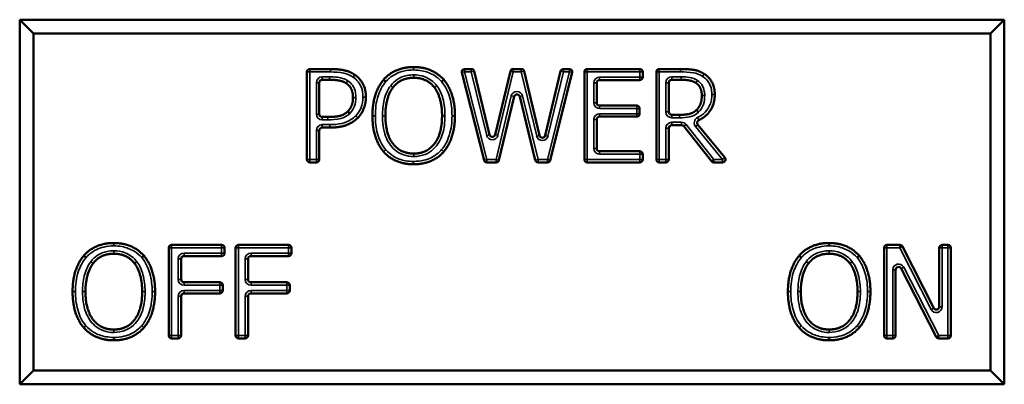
# Model space of a CAD drawing. Header units: inches. Extents: x 0 to 136, y 2 to 86.
# Tile 101 of 160: x 78.632 to 80.319, y 64.504 to 65.129. Entities that reach past the tile are written whole.
import ezdxf

# ---------------------------------------------------------------- set-up
doc = ezdxf.new("R2010")
doc.units = ezdxf.units.IN
doc.header["$LTSCALE"] = 4
doc.header["$MEASUREMENT"] = 0
doc.layers.add('Visible (ANSI)', color=7, linetype='Continuous', lineweight=50)
doc.layers.add('Visible Narrow (ANSI)', color=7, linetype='Continuous', lineweight=35)

msp = doc.modelspace()

# ---------------------------------------------------------------- linework, layer by layer
at = {"layer": 'Visible (ANSI)'}
for p, q in [((80.3191, 65.1292), (78.6316, 65.1292)), ((78.655, 65.1058), (78.6316, 65.1292)), ((78.6316, 65.1292), (78.6316, 64.5042)), ((80.2956, 65.1058), (80.3191, 65.1292)), ((80.3191, 64.5042), (80.3191, 65.1292)), ((78.655, 65.1058), (80.2956, 65.1058)), ((78.655, 64.5276), (78.655, 65.1058)), ((80.2956, 65.1058), (80.2956, 64.5276)), ((79.1238, 64.8896), (79.1238, 65.0396)), ((79.1288, 65.0446), (79.164, 65.0446)), ((79.4274, 64.8884), (79.3891, 65.0384)), ((79.394, 65.0446), (79.4055, 65.0446)), ((79.4104, 65.0408), (79.4367, 64.9321)), ((79.4464, 64.9321), (79.4726, 65.0408)), ((79.4774, 65.0446), (79.4912, 65.0446)), ((79.4961, 65.0408), (79.5224, 64.9308)), ((79.5322, 64.9308), (79.5584, 65.0408)), ((79.5786, 65.0384), (79.541, 64.8884)), ((79.5633, 65.0446), (79.5738, 65.0446)), ((79.5993, 64.8896), (79.5993, 65.0396)), ((79.6043, 65.0446), (79.6944, 65.0446)), ((79.6994, 65.0396), (79.6994, 65.0307)), ((79.7227, 64.8896), (79.7227, 65.0396)), ((79.7277, 65.0446), (79.7639, 65.0446)), ((79.1451, 65.0212), (79.1451, 64.9674)), ((79.1627, 65.0262), (79.1501, 65.0262)), ((79.6205, 65.0207), (79.6205, 64.9869)), ((79.6944, 65.0257), (79.6255, 65.0257)), ((79.744, 65.0212), (79.744, 64.9711)), ((79.7651, 65.0262), (79.749, 65.0262)), ((79.4788, 64.9973), (79.4529, 64.8885)), ((79.5152, 64.8884), (79.4885, 64.9973)), ((79.6255, 64.9819), (79.689, 64.9819)), ((79.694, 64.9769), (79.694, 64.968)), ((79.1501, 64.9624), (79.1596, 64.9624)), ((79.6205, 64.958), (79.6205, 64.9086)), ((79.689, 64.963), (79.6255, 64.963)), ((79.749, 64.9661), (79.7626, 64.9661)), ((79.1451, 64.9393), (79.1451, 64.8896)), ((79.1631, 64.9443), (79.1501, 64.9443)), ((79.744, 64.9433), (79.744, 64.8896)), ((79.7659, 64.9483), (79.749, 64.9483)), ((79.8174, 64.8865), (79.7698, 64.9464)), ((79.7938, 64.9491), (79.8398, 64.8928)), ((79.6255, 64.9036), (79.6944, 64.9036)), ((79.1401, 64.8846), (79.1288, 64.8846)), ((79.448, 64.8846), (79.4323, 64.8846)), ((79.5361, 64.8846), (79.5201, 64.8846)), ((79.6944, 64.8846), (79.6043, 64.8846)), ((79.6994, 64.8986), (79.6994, 64.8896)), ((79.739, 64.8846), (79.7277, 64.8846)), ((79.836, 64.8846), (79.8213, 64.8846)), ((78.887, 64.588), (78.887, 64.738)), ((78.892, 64.743), (78.9777, 64.743)), ((78.9827, 64.738), (78.9827, 64.7291)), ((79.0017, 64.588), (79.0017, 64.738)), ((79.0067, 64.743), (79.0924, 64.743)), ((79.0974, 64.738), (79.0974, 64.7291)), ((80.113, 64.588), (80.113, 64.738)), ((80.118, 64.743), (80.1401, 64.743)), ((80.1446, 64.7403), (80.1982, 64.6349)), ((80.2076, 64.6372), (80.2076, 64.738)), ((80.2126, 64.743), (80.2225, 64.743)), ((80.2275, 64.738), (80.2275, 64.588)), ((78.9082, 64.7191), (78.9082, 64.684)), ((78.9777, 64.7241), (78.9132, 64.7241)), ((79.023, 64.7191), (79.023, 64.684)), ((79.0924, 64.7241), (79.028, 64.7241)), ((80.1328, 64.7003), (80.1328, 64.588)), ((80.2022, 64.5857), (80.1423, 64.7026)), ((78.9132, 64.679), (78.9745, 64.679)), ((78.9795, 64.674), (78.9795, 64.665)), ((79.028, 64.679), (79.0893, 64.679)), ((79.0943, 64.674), (79.0943, 64.665)), ((78.9082, 64.655), (78.9082, 64.588)), ((78.9745, 64.66), (78.9132, 64.66)), ((79.023, 64.655), (79.023, 64.588)), ((79.0893, 64.66), (79.028, 64.66)), ((78.9032, 64.583), (78.892, 64.583)), ((79.018, 64.583), (79.0067, 64.583)), ((80.1278, 64.583), (80.118, 64.583)), ((80.2225, 64.583), (80.2067, 64.583)), ((78.655, 64.5276), (78.6316, 64.5042)), ((80.2956, 64.5276), (78.655, 64.5276)), ((80.2956, 64.5276), (80.3191, 64.5042)), ((78.6316, 64.5042), (80.3191, 64.5042))]:
    msp.add_line(p, q, dxfattribs=at)
for centre, start, end in [((79.1288, 65.0396), 90, 180), ((79.394, 65.0396), 90, 194.3199), ((79.4055, 65.0396), 13.627, 90), ((79.4774, 65.0396), 90, 166.4788), ((79.4912, 65.0396), 13.4748, 90), ((79.5633, 65.0396), 90, 166.5776), ((79.5738, 65.0396), 345.8982, 90), ((79.6043, 65.0396), 90, 180), ((79.6944, 65.0396), 0, 90), ((79.7277, 65.0396), 90, 180), ((79.1501, 65.0212), 90, 180), ((79.6255, 65.0207), 90, 180), ((79.6944, 65.0307), 270, 0), ((79.749, 65.0212), 90, 180), ((79.4837, 64.9961), 13.7726, 166.5974), ((79.6255, 64.9869), 180, 270), ((79.689, 64.9769), 0, 90), ((79.749, 64.9711), 180, 270), ((79.1501, 64.9674), 180, 270), ((79.6255, 64.958), 90, 180), ((79.689, 64.968), 270, 0), ((79.1501, 64.9393), 90, 180), ((79.749, 64.9433), 90, 180), ((79.7659, 64.9433), 38.46, 90), ((79.4416, 64.9333), 193.627, 346.4788), ((79.5273, 64.9319), 193.4748, 346.5776), ((79.6255, 64.9086), 180, 270), ((79.6944, 64.8986), 0, 90), ((79.1288, 64.8896), 180, 270), ((79.1401, 64.8896), 270, 0), ((79.4323, 64.8896), 194.3199, 270), ((79.448, 64.8896), 270, 346.5974), ((79.5201, 64.8896), 193.7726, 270), ((79.5361, 64.8896), 270, 345.8982), ((79.6043, 64.8896), 180, 270), ((79.6944, 64.8896), 270, 0), ((79.7277, 64.8896), 180, 270), ((79.739, 64.8896), 270, 0), ((79.8213, 64.8896), 218.46, 270), ((79.836, 64.8896), 270, 39.2662), ((78.892, 64.738), 90, 180), ((78.9777, 64.738), 0, 90), ((79.0067, 64.738), 90, 180), ((79.0924, 64.738), 0, 90), ((80.118, 64.738), 90, 180), ((80.1401, 64.738), 26.9624, 90), ((80.2126, 64.738), 90, 180), ((80.2225, 64.738), 0, 90), ((78.9132, 64.7191), 90, 180), ((78.9777, 64.7291), 270, 0), ((79.028, 64.7191), 90, 180), ((79.0924, 64.7291), 270, 0), ((80.1378, 64.7003), 27.165, 180), ((78.9132, 64.684), 180, 270), ((79.028, 64.684), 180, 270), ((78.9745, 64.674), 0, 90), ((78.9745, 64.665), 270, 0), ((79.0893, 64.674), 0, 90), ((79.0893, 64.665), 270, 0), ((78.9132, 64.655), 90, 180), ((79.028, 64.655), 90, 180), ((80.2026, 64.6372), 206.9624, 0), ((78.892, 64.588), 180, 270), ((78.9032, 64.588), 270, 0), ((79.0067, 64.588), 180, 270), ((79.018, 64.588), 270, 0), ((80.118, 64.588), 180, 270), ((80.1278, 64.588), 270, 0), ((80.2067, 64.588), 207.165, 270), ((80.2225, 64.588), 270, 0)]:
    msp.add_arc(centre, 0.005, start, end, dxfattribs=at)
for points in [[(79.164, 65.0446), (79.1783, 65.0446), (79.1982, 65.04), (79.2059, 65.0347)], [(79.2553, 65.0264), (79.2646, 65.037), (79.2907, 65.048), (79.3067, 65.048)], [(79.3067, 65.048), (79.3231, 65.048), (79.3493, 65.0366), (79.3584, 65.0264)], [(79.7639, 65.0446), (79.7777, 65.0446), (79.7962, 65.0417), (79.8046, 65.0362)], [(79.1912, 65.0201), (79.1862, 65.0235), (79.1727, 65.0262), (79.1627, 65.0262)], [(79.2028, 64.9958), (79.2028, 65.0041), (79.1971, 65.0162), (79.1912, 65.0201)], [(79.2059, 65.0347), (79.2148, 65.0286), (79.2249, 65.0098), (79.2249, 64.9964)], [(79.2361, 64.9646), (79.2361, 64.9847), (79.2461, 65.0153), (79.2553, 65.0264)], [(79.3069, 65.0296), (79.2953, 65.0296), (79.278, 65.0216), (79.2714, 65.013)], [(79.3423, 65.013), (79.3359, 65.0213), (79.318, 65.0296), (79.3069, 65.0296)], [(79.3584, 65.0264), (79.3674, 65.0157), (79.3775, 64.9846), (79.3775, 64.9646)], [(79.7905, 65.0208), (79.786, 65.0238), (79.7739, 65.0262), (79.7651, 65.0262)], [(79.8006, 64.9995), (79.8006, 65.0065), (79.7957, 65.0173), (79.7905, 65.0208)], [(79.8046, 65.0362), (79.8131, 65.0308), (79.8228, 65.0138), (79.8228, 65.0012)], [(79.2714, 65.013), (79.265, 65.0048), (79.2583, 64.9802), (79.2583, 64.9646)], [(79.3554, 64.9646), (79.3554, 64.9805), (79.3485, 65.005), (79.3423, 65.013)], [(79.1937, 64.972), (79.1985, 64.9768), (79.2028, 64.9881), (79.2028, 64.9958)], [(79.2249, 64.9964), (79.2249, 64.986), (79.2175, 64.9674), (79.2109, 64.9609)], [(79.7915, 64.9744), (79.7962, 64.9788), (79.8006, 64.9912), (79.8006, 64.9995)], [(79.1596, 64.9624), (79.1726, 64.9624), (79.1885, 64.9666), (79.1937, 64.972)], [(79.7626, 64.9661), (79.7718, 64.9661), (79.7865, 64.9693), (79.7915, 64.9744)], [(79.2109, 64.9609), (79.2026, 64.9527), (79.1802, 64.9443), (79.1631, 64.9443)], [(79.2551, 64.903), (79.2459, 64.9137), (79.2361, 64.9449), (79.2361, 64.9646)], [(79.2583, 64.9646), (79.2583, 64.9331), (79.2847, 64.8997), (79.3069, 64.8997)], [(79.3069, 64.8997), (79.3291, 64.8997), (79.3554, 64.9331), (79.3554, 64.9646)], [(79.3775, 64.9646), (79.3775, 64.9452), (79.3677, 64.9137), (79.3584, 64.903)], [(79.3067, 64.8813), (79.2905, 64.8813), (79.2646, 64.8923), (79.2551, 64.903)], [(79.3584, 64.903), (79.3485, 64.8919), (79.3224, 64.8813), (79.3067, 64.8813)], [(78.7414, 64.7247), (78.7507, 64.7354), (78.7768, 64.7464), (78.7928, 64.7464)], [(78.7928, 64.7464), (78.8092, 64.7464), (78.8354, 64.735), (78.8444, 64.7247)], [(79.9674, 64.7247), (79.9767, 64.7354), (80.0028, 64.7464), (80.0188, 64.7464)], [(80.0188, 64.7464), (80.0352, 64.7464), (80.0614, 64.735), (80.0704, 64.7247)], [(78.7222, 64.663), (78.7222, 64.6831), (78.7322, 64.7137), (78.7414, 64.7247)], [(78.793, 64.728), (78.7814, 64.728), (78.764, 64.7199), (78.7574, 64.7114)], [(78.8284, 64.7114), (78.822, 64.7197), (78.8041, 64.728), (78.793, 64.728)], [(78.8444, 64.7247), (78.8535, 64.7141), (78.8636, 64.683), (78.8636, 64.663)], [(79.9482, 64.663), (79.9482, 64.6831), (79.9582, 64.7137), (79.9674, 64.7247)], [(80.019, 64.728), (80.0074, 64.728), (79.9901, 64.7199), (79.9834, 64.7114)], [(80.0544, 64.7114), (80.048, 64.7197), (80.0301, 64.728), (80.019, 64.728)], [(80.0704, 64.7247), (80.0795, 64.7141), (80.0896, 64.683), (80.0896, 64.663)], [(78.7574, 64.7114), (78.7511, 64.7032), (78.7443, 64.6786), (78.7443, 64.663)], [(78.8415, 64.663), (78.8415, 64.6788), (78.8346, 64.7033), (78.8284, 64.7114)], [(79.9834, 64.7114), (79.9771, 64.7032), (79.9703, 64.6786), (79.9703, 64.663)], [(80.0675, 64.663), (80.0675, 64.6788), (80.0606, 64.7033), (80.0544, 64.7114)], [(78.7412, 64.6014), (78.732, 64.6121), (78.7222, 64.6433), (78.7222, 64.663)], [(78.7443, 64.663), (78.7443, 64.6315), (78.7708, 64.5981), (78.793, 64.5981)], [(78.793, 64.5981), (78.8151, 64.5981), (78.8415, 64.6315), (78.8415, 64.663)], [(78.8636, 64.663), (78.8636, 64.6436), (78.8538, 64.6121), (78.8444, 64.6014)], [(79.9672, 64.6014), (79.958, 64.6121), (79.9482, 64.6433), (79.9482, 64.663)], [(79.9703, 64.663), (79.9703, 64.6315), (79.9968, 64.5981), (80.019, 64.5981)], [(80.019, 64.5981), (80.0411, 64.5981), (80.0675, 64.6315), (80.0675, 64.663)], [(80.0896, 64.663), (80.0896, 64.6436), (80.0798, 64.6121), (80.0704, 64.6014)], [(78.7928, 64.5796), (78.7766, 64.5796), (78.7507, 64.5907), (78.7412, 64.6014)], [(78.8444, 64.6014), (78.8346, 64.5903), (78.8085, 64.5796), (78.7928, 64.5796)], [(80.0188, 64.5796), (80.0026, 64.5796), (79.9767, 64.5907), (79.9672, 64.6014)], [(80.0704, 64.6014), (80.0606, 64.5903), (80.0345, 64.5796), (80.0188, 64.5796)]]:
    msp.add_open_spline(points, degree=2, dxfattribs=at)
for points, degree, knots in [([(79.2591, 65.0231), (79.2591, 65.0231), (79.2591, 65.0231), (79.2585, 65.0236), (79.258, 65.024), (79.2571, 65.0248), (79.2567, 65.0251), (79.256, 65.0257), (79.2557, 65.026), (79.2554, 65.0263), (79.2553, 65.0264), (79.2553, 65.0264)], 3, [-0.0000926, -0.0000926, -0.0000926, -0.0000926, 0, 0, 0.00503705, 0.00503705, 0.00999849, 0.00999849, 0.01495953, 0.01495953, 0.01992038, 0.01992038, 0.01992038, 0.01992038]), ([(79.3546, 65.0231), (79.3546, 65.0231), (79.3546, 65.0231), (79.3551, 65.0235), (79.3556, 65.024), (79.3565, 65.0248), (79.3569, 65.0251), (79.3576, 65.0257), (79.3579, 65.0259), (79.3583, 65.0263), (79.3584, 65.0264), (79.3584, 65.0264)], 3, [-0.02001256, -0.02001256, -0.02001256, -0.02001256, -0.01991996, -0.01991996, -0.0148834, -0.0148834, -0.00992208, -0.00992208, -0.00496099, -0.00496099, 0, 0, 0, 0]), ([(79.8228, 65.0012), (79.8228, 64.9837), (79.8067, 64.9623), (79.7955, 64.9568)], 2, [0, 0, 0, 1, 1.800624, 1.800624, 1.800624]), ([(79.1973, 64.9685), (79.1973, 64.9685), (79.1972, 64.9686), (79.1968, 64.969), (79.1963, 64.9695), (79.1954, 64.9703), (79.195, 64.9707), (79.1944, 64.9713), (79.1941, 64.9716), (79.1938, 64.9719), (79.1937, 64.972), (79.1937, 64.972)], 3, [-0.02001271, -0.02001271, -0.02001271, -0.02001271, -0.01992011, -0.01992011, -0.01488331, -0.01488331, -0.00992189, -0.00992189, -0.00496084, -0.00496084, 0, 0, 0, 0]), ([(79.795, 64.9708), (79.795, 64.9708), (79.795, 64.9708), (79.7945, 64.9713), (79.7941, 64.9717), (79.7932, 64.9726), (79.7929, 64.973), (79.7922, 64.9737), (79.792, 64.9739), (79.7916, 64.9743), (79.7915, 64.9744), (79.7915, 64.9744)], 3, [-0.0000926, -0.0000926, -0.0000926, -0.0000926, 0, 0, 0.0050371, 0.0050371, 0.00999863, 0.00999863, 0.01495965, 0.01495965, 0.01992037, 0.01992037, 0.01992037, 0.01992037]), ([(79.7938, 64.9491), (79.7934, 64.9496), (79.7931, 64.9502), (79.7927, 64.9515), (79.7926, 64.9521), (79.7927, 64.9534), (79.7929, 64.954), (79.7935, 64.9551), (79.7938, 64.9555), (79.7945, 64.9562), (79.795, 64.9566), (79.7955, 64.9568)], 3, [0, 0, 0, 0, 0.00496118, 0.00496118, 0.00992237, 0.00992237, 0.01488355, 0.01488355, 0.01888589, 0.01888589, 0.02288822, 0.02288822, 0.02288822, 0.02288822]), ([(78.7452, 64.7215), (78.7451, 64.7215), (78.7451, 64.7215), (78.7446, 64.7219), (78.7441, 64.7224), (78.7432, 64.7231), (78.7428, 64.7235), (78.7421, 64.7241), (78.7418, 64.7243), (78.7415, 64.7247), (78.7414, 64.7247), (78.7414, 64.7247)], 3, [-0.0000926, -0.0000926, -0.0000926, -0.0000926, 0, 0, 0.00503705, 0.00503705, 0.00999849, 0.00999849, 0.01495953, 0.01495953, 0.01992038, 0.01992038, 0.01992038, 0.01992038]), ([(78.8407, 64.7215), (78.8407, 64.7215), (78.8407, 64.7215), (78.8412, 64.7219), (78.8417, 64.7223), (78.8426, 64.7231), (78.843, 64.7235), (78.8437, 64.7241), (78.844, 64.7243), (78.8443, 64.7247), (78.8444, 64.7247), (78.8444, 64.7247)], 3, [-0.02001256, -0.02001256, -0.02001256, -0.02001256, -0.01991996, -0.01991996, -0.0148834, -0.0148834, -0.00992208, -0.00992208, -0.00496099, -0.00496099, 0, 0, 0, 0]), ([(79.9712, 64.7215), (79.9711, 64.7215), (79.9711, 64.7215), (79.9706, 64.7219), (79.9701, 64.7224), (79.9692, 64.7231), (79.9688, 64.7235), (79.9681, 64.7241), (79.9678, 64.7243), (79.9675, 64.7247), (79.9674, 64.7247), (79.9674, 64.7247)], 3, [-0.0000926, -0.0000926, -0.0000926, -0.0000926, 0, 0, 0.00503705, 0.00503705, 0.00999849, 0.00999849, 0.01495953, 0.01495953, 0.01992038, 0.01992038, 0.01992038, 0.01992038]), ([(80.0667, 64.7215), (80.0667, 64.7215), (80.0667, 64.7215), (80.0672, 64.7219), (80.0677, 64.7223), (80.0686, 64.7231), (80.069, 64.7235), (80.0697, 64.7241), (80.07, 64.7243), (80.0703, 64.7247), (80.0704, 64.7247), (80.0704, 64.7247)], 3, [-0.02001256, -0.02001256, -0.02001256, -0.02001256, -0.01991996, -0.01991996, -0.0148834, -0.0148834, -0.00992208, -0.00992208, -0.00496099, -0.00496099, 0, 0, 0, 0])]:
    msp.add_open_spline(points, degree=degree, knots=knots, dxfattribs=at)
at = {"layer": 'Visible Narrow (ANSI)'}
for p, q in [((79.1288, 65.0396), (79.1238, 65.0396)), ((79.1288, 65.0446), (79.1288, 65.0396)), ((79.1288, 65.0396), (79.164, 65.0396)), ((79.1288, 64.8896), (79.1288, 65.0396)), ((79.164, 65.0396), (79.164, 65.0446)), ((79.3067, 65.043), (79.3067, 65.048)), ((79.394, 65.0396), (79.3891, 65.0384)), ((79.394, 65.0446), (79.394, 65.0396)), ((79.394, 65.0396), (79.4055, 65.0396)), ((79.4323, 64.8896), (79.394, 65.0396)), ((79.4055, 65.0396), (79.4055, 65.0446)), ((79.4104, 65.0408), (79.4055, 65.0396)), ((79.4055, 65.0396), (79.4319, 64.9309)), ((79.4513, 64.931), (79.4774, 65.0396)), ((79.4774, 65.0396), (79.4726, 65.0408)), ((79.4774, 65.0446), (79.4774, 65.0396)), ((79.4774, 65.0396), (79.4912, 65.0396)), ((79.4912, 65.0396), (79.4912, 65.0446)), ((79.4961, 65.0408), (79.4912, 65.0396)), ((79.4912, 65.0396), (79.5176, 64.9296)), ((79.5738, 65.0396), (79.5361, 64.8896)), ((79.537, 64.9296), (79.5633, 65.0396)), ((79.5633, 65.0396), (79.5584, 65.0408)), ((79.5633, 65.0446), (79.5633, 65.0396)), ((79.5633, 65.0396), (79.5738, 65.0396)), ((79.5738, 65.0396), (79.5738, 65.0446)), ((79.5786, 65.0384), (79.5738, 65.0396)), ((79.6043, 65.0396), (79.5993, 65.0396)), ((79.6043, 65.0446), (79.6043, 65.0396)), ((79.6043, 65.0396), (79.6944, 65.0396)), ((79.6043, 64.8896), (79.6043, 65.0396)), ((79.6944, 65.0396), (79.6944, 65.0446)), ((79.6994, 65.0396), (79.6944, 65.0396)), ((79.6944, 65.0396), (79.6944, 65.0307)), ((79.7277, 65.0396), (79.7227, 65.0396)), ((79.7277, 65.0446), (79.7277, 65.0396)), ((79.7277, 64.8896), (79.7277, 65.0396)), ((79.7277, 65.0396), (79.7639, 65.0396)), ((79.7639, 65.0396), (79.7639, 65.0446)), ((79.1401, 65.0212), (79.1451, 65.0212)), ((79.1401, 65.0212), (79.1401, 64.9674)), ((79.1501, 65.0312), (79.1501, 65.0262)), ((79.1627, 65.0312), (79.1501, 65.0312)), ((79.1627, 65.0312), (79.1627, 65.0262)), ((79.194, 65.0243), (79.1912, 65.0201)), ((79.3069, 65.0346), (79.3069, 65.0296)), ((79.6205, 65.0207), (79.6155, 65.0207)), ((79.6155, 65.0207), (79.6155, 64.9869)), ((79.6255, 65.0257), (79.6255, 65.0307)), ((79.6944, 65.0307), (79.6255, 65.0307)), ((79.6944, 65.0257), (79.6944, 65.0307)), ((79.6944, 65.0307), (79.6994, 65.0307)), ((79.739, 65.0212), (79.739, 64.9711)), ((79.739, 65.0212), (79.744, 65.0212)), ((79.7651, 65.0312), (79.749, 65.0312)), ((79.749, 65.0312), (79.749, 65.0262)), ((79.7651, 65.0312), (79.7651, 65.0262)), ((79.8019, 65.032), (79.8046, 65.0362)), ((79.2078, 64.9958), (79.2028, 64.9958)), ((79.2199, 64.9964), (79.2249, 64.9964)), ((79.4739, 64.9984), (79.448, 64.8896)), ((79.4788, 64.9973), (79.4739, 64.9984)), ((79.4885, 64.9973), (79.4934, 64.9985)), ((79.5201, 64.8896), (79.4934, 64.9985)), ((79.6205, 64.9869), (79.6155, 64.9869)), ((79.8056, 64.9995), (79.8006, 64.9995)), ((79.8228, 65.0012), (79.8178, 65.0012)), ((79.6255, 64.9819), (79.6255, 64.9769)), ((79.6255, 64.9769), (79.689, 64.9769)), ((79.689, 64.9769), (79.689, 64.9819)), ((79.694, 64.9769), (79.689, 64.9769)), ((79.689, 64.9769), (79.689, 64.968)), ((79.739, 64.9711), (79.744, 64.9711)), ((79.1401, 64.9674), (79.1451, 64.9674)), ((79.1501, 64.9574), (79.1501, 64.9624)), ((79.1501, 64.9574), (79.1596, 64.9574)), ((79.1596, 64.9574), (79.1596, 64.9624)), ((79.2074, 64.9644), (79.2109, 64.9609)), ((79.2411, 64.9646), (79.2361, 64.9646)), ((79.2533, 64.9646), (79.2583, 64.9646)), ((79.3604, 64.9646), (79.3554, 64.9646)), ((79.3725, 64.9646), (79.3775, 64.9646)), ((79.6205, 64.958), (79.6155, 64.958)), ((79.6155, 64.958), (79.6155, 64.9086)), ((79.6255, 64.963), (79.6255, 64.968)), ((79.689, 64.968), (79.6255, 64.968)), ((79.689, 64.968), (79.694, 64.968)), ((79.689, 64.963), (79.689, 64.968)), ((79.749, 64.9611), (79.749, 64.9661)), ((79.749, 64.9611), (79.7626, 64.9611)), ((79.749, 64.9533), (79.749, 64.9483)), ((79.7659, 64.9533), (79.749, 64.9533)), ((79.7626, 64.9611), (79.7626, 64.9661)), ((79.7659, 64.9533), (79.7659, 64.9483)), ((79.7932, 64.9613), (79.7955, 64.9568)), ((79.1401, 64.9393), (79.1401, 64.8896)), ((79.1401, 64.9393), (79.1451, 64.9393)), ((79.1631, 64.9493), (79.1501, 64.9493)), ((79.1501, 64.9493), (79.1501, 64.9443)), ((79.1631, 64.9493), (79.1631, 64.9443)), ((79.739, 64.9433), (79.744, 64.9433)), ((79.739, 64.9433), (79.739, 64.8896)), ((79.7738, 64.9495), (79.7698, 64.9464)), ((79.8213, 64.8896), (79.7738, 64.9495)), ((79.7899, 64.946), (79.7938, 64.9491)), ((79.7899, 64.946), (79.836, 64.8896)), ((79.4367, 64.9321), (79.4319, 64.9309)), ((79.4464, 64.9321), (79.4513, 64.931)), ((79.5224, 64.9308), (79.5176, 64.9296)), ((79.5322, 64.9308), (79.537, 64.9296)), ((79.6205, 64.9086), (79.6155, 64.9086)), ((79.6255, 64.9036), (79.6255, 64.8986)), ((79.6944, 64.8986), (79.6944, 64.9036)), ((79.1238, 64.8896), (79.1288, 64.8896)), ((79.1401, 64.8896), (79.1288, 64.8896)), ((79.1288, 64.8896), (79.1288, 64.8846)), ((79.1401, 64.8846), (79.1401, 64.8896)), ((79.1401, 64.8896), (79.1451, 64.8896)), ((79.3067, 64.8863), (79.3067, 64.8813)), ((79.3069, 64.8947), (79.3069, 64.8997)), ((79.4274, 64.8884), (79.4323, 64.8896)), ((79.448, 64.8896), (79.4323, 64.8896)), ((79.4323, 64.8896), (79.4323, 64.8846)), ((79.448, 64.8846), (79.448, 64.8896)), ((79.448, 64.8896), (79.4529, 64.8885)), ((79.5152, 64.8884), (79.5201, 64.8896)), ((79.5361, 64.8896), (79.5201, 64.8896)), ((79.5201, 64.8896), (79.5201, 64.8846)), ((79.5361, 64.8846), (79.5361, 64.8896)), ((79.5361, 64.8896), (79.541, 64.8884)), ((79.5993, 64.8896), (79.6043, 64.8896)), ((79.6944, 64.8896), (79.6043, 64.8896)), ((79.6043, 64.8896), (79.6043, 64.8846)), ((79.6255, 64.8986), (79.6944, 64.8986)), ((79.6994, 64.8986), (79.6944, 64.8986)), ((79.6944, 64.8986), (79.6944, 64.8896)), ((79.6944, 64.8846), (79.6944, 64.8896)), ((79.6944, 64.8896), (79.6994, 64.8896)), ((79.7227, 64.8896), (79.7277, 64.8896)), ((79.739, 64.8896), (79.7277, 64.8896)), ((79.7277, 64.8896), (79.7277, 64.8846)), ((79.739, 64.8846), (79.739, 64.8896)), ((79.739, 64.8896), (79.744, 64.8896)), ((79.8174, 64.8865), (79.8213, 64.8896)), ((79.836, 64.8896), (79.8213, 64.8896)), ((79.8213, 64.8896), (79.8213, 64.8846)), ((79.836, 64.8896), (79.8398, 64.8928)), ((79.836, 64.8846), (79.836, 64.8896)), ((78.7928, 64.7414), (78.7928, 64.7464)), ((78.793, 64.733), (78.793, 64.728)), ((78.892, 64.738), (78.887, 64.738)), ((78.892, 64.743), (78.892, 64.738)), ((78.892, 64.738), (78.9777, 64.738)), ((78.892, 64.588), (78.892, 64.738)), ((78.9777, 64.738), (78.9777, 64.743)), ((78.9827, 64.738), (78.9777, 64.738)), ((78.9777, 64.738), (78.9777, 64.7291)), ((79.0067, 64.738), (79.0017, 64.738)), ((79.0067, 64.743), (79.0067, 64.738)), ((79.0067, 64.738), (79.0924, 64.738)), ((79.0067, 64.588), (79.0067, 64.738)), ((79.0924, 64.738), (79.0924, 64.743)), ((79.0974, 64.738), (79.0924, 64.738)), ((79.0924, 64.738), (79.0924, 64.7291)), ((80.0188, 64.7414), (80.0188, 64.7464)), ((80.019, 64.733), (80.019, 64.728)), ((80.118, 64.738), (80.113, 64.738)), ((80.118, 64.743), (80.118, 64.738)), ((80.118, 64.738), (80.1401, 64.738)), ((80.118, 64.588), (80.118, 64.738)), ((80.1401, 64.738), (80.1401, 64.743)), ((80.1446, 64.7403), (80.1401, 64.738)), ((80.1401, 64.738), (80.1937, 64.6327)), ((80.2126, 64.738), (80.2076, 64.738)), ((80.2126, 64.743), (80.2126, 64.738)), ((80.2126, 64.738), (80.2225, 64.738)), ((80.2126, 64.6372), (80.2126, 64.738)), ((80.2225, 64.738), (80.2225, 64.743)), ((80.2275, 64.738), (80.2225, 64.738)), ((80.2225, 64.738), (80.2225, 64.588)), ((78.9082, 64.7191), (78.9032, 64.7191)), ((78.9032, 64.7191), (78.9032, 64.684)), ((78.9132, 64.7241), (78.9132, 64.7291)), ((78.9777, 64.7291), (78.9132, 64.7291)), ((78.9777, 64.7241), (78.9777, 64.7291)), ((78.9777, 64.7291), (78.9827, 64.7291)), ((79.023, 64.7191), (79.018, 64.7191)), ((79.018, 64.7191), (79.018, 64.684)), ((79.028, 64.7241), (79.028, 64.7291)), ((79.0924, 64.7291), (79.028, 64.7291)), ((79.0924, 64.7241), (79.0924, 64.7291)), ((79.0924, 64.7291), (79.0974, 64.7291)), ((80.1328, 64.7003), (80.1278, 64.7003)), ((80.1278, 64.7003), (80.1278, 64.588)), ((80.1423, 64.7026), (80.1467, 64.7048)), ((80.2067, 64.588), (80.1467, 64.7048)), ((78.9082, 64.684), (78.9032, 64.684)), ((79.023, 64.684), (79.018, 64.684)), ((78.9132, 64.679), (78.9132, 64.674)), ((78.9132, 64.674), (78.9745, 64.674)), ((78.9132, 64.66), (78.9132, 64.665)), ((78.9745, 64.665), (78.9132, 64.665)), ((78.9745, 64.674), (78.9745, 64.679)), ((78.9795, 64.674), (78.9745, 64.674)), ((78.9745, 64.674), (78.9745, 64.665)), ((78.9745, 64.665), (78.9795, 64.665)), ((78.9745, 64.66), (78.9745, 64.665)), ((79.028, 64.679), (79.028, 64.674)), ((79.028, 64.674), (79.0893, 64.674)), ((79.028, 64.66), (79.028, 64.665)), ((79.0893, 64.665), (79.028, 64.665)), ((79.0893, 64.674), (79.0893, 64.679)), ((79.0943, 64.674), (79.0893, 64.674)), ((79.0893, 64.674), (79.0893, 64.665)), ((79.0893, 64.665), (79.0943, 64.665)), ((79.0893, 64.66), (79.0893, 64.665)), ((78.7272, 64.663), (78.7222, 64.663)), ((78.7393, 64.663), (78.7443, 64.663)), ((78.8465, 64.663), (78.8415, 64.663)), ((78.8586, 64.663), (78.8636, 64.663)), ((78.9082, 64.655), (78.9032, 64.655)), ((78.9032, 64.655), (78.9032, 64.588)), ((79.023, 64.655), (79.018, 64.655)), ((79.018, 64.655), (79.018, 64.588)), ((79.9532, 64.663), (79.9482, 64.663)), ((79.9653, 64.663), (79.9703, 64.663)), ((80.0725, 64.663), (80.0675, 64.663)), ((80.0846, 64.663), (80.0896, 64.663)), ((80.1982, 64.6349), (80.1937, 64.6327)), ((80.2076, 64.6372), (80.2126, 64.6372)), ((78.793, 64.5931), (78.793, 64.5981)), ((80.019, 64.5931), (80.019, 64.5981)), ((78.7928, 64.5846), (78.7928, 64.5796)), ((78.887, 64.588), (78.892, 64.588)), ((78.9032, 64.588), (78.892, 64.588)), ((78.892, 64.588), (78.892, 64.583)), ((78.9032, 64.583), (78.9032, 64.588)), ((78.9032, 64.588), (78.9082, 64.588)), ((79.0017, 64.588), (79.0067, 64.588)), ((79.018, 64.588), (79.0067, 64.588)), ((79.0067, 64.588), (79.0067, 64.583)), ((79.018, 64.583), (79.018, 64.588)), ((79.018, 64.588), (79.023, 64.588)), ((80.0188, 64.5846), (80.0188, 64.5796)), ((80.113, 64.588), (80.118, 64.588)), ((80.1278, 64.588), (80.118, 64.588)), ((80.118, 64.588), (80.118, 64.583)), ((80.1278, 64.583), (80.1278, 64.588)), ((80.1278, 64.588), (80.1328, 64.588)), ((80.2022, 64.5857), (80.2067, 64.588)), ((80.2225, 64.588), (80.2067, 64.588)), ((80.2067, 64.588), (80.2067, 64.583)), ((80.2225, 64.583), (80.2225, 64.588)), ((80.2225, 64.588), (80.2275, 64.588))]:
    msp.add_line(p, q, dxfattribs=at)
for centre, start, end in [((79.1501, 65.0212), 90, 180), ((79.6255, 65.0207), 90, 180), ((79.749, 65.0212), 90, 180), ((79.4837, 64.9961), 13.7726, 166.5974), ((79.6255, 64.9869), 180, 270), ((79.749, 64.9711), 180, 270), ((79.1501, 64.9674), 180, 270), ((79.6255, 64.958), 90, 180), ((79.749, 64.9433), 90, 180), ((79.7659, 64.9433), 38.46, 90), ((79.1501, 64.9393), 90, 180), ((79.4416, 64.9333), 193.627, 346.4788), ((79.5273, 64.9319), 193.4748, 346.5776), ((79.6255, 64.9086), 180, 270), ((78.9132, 64.7191), 90, 180), ((79.028, 64.7191), 90, 180), ((80.1378, 64.7003), 27.165, 180), ((78.9132, 64.684), 180, 270), ((79.028, 64.684), 180, 270), ((78.9132, 64.655), 90, 180), ((79.028, 64.655), 90, 180), ((80.2026, 64.6372), 206.9624, 0)]:
    msp.add_arc(centre, 0.01, start, end, dxfattribs=at)
for points, knots in [([(79.164, 65.0396), (79.1717, 65.0396), (79.1796, 65.0392), (79.1871, 65.0374), (79.1927, 65.0361), (79.1983, 65.0338), (79.203, 65.0305), (79.203, 65.0305), (79.203, 65.0305), (79.203, 65.0305)], [-0.103016, -0.103016, -0.103016, -0.103016, -0.0440552, -0.0440552, -0.0440552, 0, 0, 0, 0.0000593, 0.0000593, 0.0000593, 0.0000593]), ([(79.2591, 65.0231), (79.2609, 65.0252), (79.263, 65.0272), (79.2722, 65.035), (79.2807, 65.0391), (79.2952, 65.0424), (79.301, 65.043), (79.3067, 65.043)], [-0.1346298, -0.1346298, -0.1346298, -0.1346298, -0.1130167, -0.1130167, -0.0434679, -0.0434679, 0, 0, 0, 0]), ([(79.3067, 65.043), (79.3114, 65.043), (79.3161, 65.0426), (79.3282, 65.0404), (79.3353, 65.0378), (79.3465, 65.0309), (79.3509, 65.0273), (79.3546, 65.0231)], [-0.1351131, -0.1351131, -0.1351131, -0.1351131, -0.0995986, -0.0995986, -0.0427753, -0.0427753, -0.0001172, -0.0001172, -0.0001172, -0.0001172]), ([(79.7639, 65.0396), (79.7714, 65.0396), (79.7788, 65.0394), (79.7861, 65.0382), (79.7918, 65.0373), (79.7972, 65.0351), (79.8019, 65.032)], [-0.09985493, -0.09985493, -0.09985493, -0.09985493, -0.04329825, -0.04329825, -0.04329825, 0, 0, 0, 0]), ([(79.194, 65.0243), (79.192, 65.0256), (79.1898, 65.0268), (79.1838, 65.0291), (79.18, 65.03), (79.1716, 65.031), (79.1672, 65.0312), (79.1627, 65.0312)], [-0.0823738, -0.0823738, -0.0823738, -0.0823738, -0.06374437, -0.06374437, -0.03393728, -0.03393728, 0, 0, 0, 0]), ([(79.2078, 64.9958), (79.2078, 64.9986), (79.2075, 65.0014), (79.2062, 65.0087), (79.2045, 65.013), (79.1998, 65.0197), (79.197, 65.0223), (79.194, 65.0243)], [-0.08368246, -0.08368246, -0.08368246, -0.08368246, -0.06224317, -0.06224317, -0.02794029, -0.02794029, 0, 0, 0, 0]), ([(79.2059, 65.0347), (79.2059, 65.0347), (79.2058, 65.0345), (79.2055, 65.0341), (79.2053, 65.0338), (79.2048, 65.0331), (79.2045, 65.0326), (79.2038, 65.0316), (79.2034, 65.0311), (79.203, 65.0305)], [0, 0, 0, 0, 0.25, 0.25, 0.5, 0.5, 0.75, 0.75, 1, 1, 1, 1]), ([(79.203, 65.0305), (79.203, 65.0305), (79.2031, 65.0305), (79.2031, 65.0305), (79.2062, 65.0284), (79.2091, 65.0258), (79.2151, 65.0183), (79.2177, 65.0129), (79.2196, 65.0037), (79.2199, 65), (79.2199, 64.9964)], [-0.1006054, -0.1006054, -0.1006054, -0.1006054, -0.1005461, -0.1005461, -0.1005461, -0.0713781, -0.0713781, -0.0274531, -0.0274531, 0, 0, 0, 0]), ([(79.2411, 64.9646), (79.2411, 64.976), (79.2423, 64.9877), (79.2458, 64.9985), (79.2487, 65.0073), (79.2531, 65.0159), (79.2591, 65.0231)], [-0.1579681, -0.1579681, -0.1579681, -0.1579681, -0.071158, -0.071158, -0.071158, -0.0001566, -0.0001566, -0.0001566, -0.0001566]), ([(79.3069, 65.0346), (79.3031, 65.0346), (79.2992, 65.0343), (79.2894, 65.0324), (79.2836, 65.0302), (79.2743, 65.0238), (79.2705, 65.0201), (79.2674, 65.0161)], [-0.1145522, -0.1145522, -0.1145522, -0.1145522, -0.0855742, -0.0855742, -0.0392094, -0.0392094, -0.00002, -0.00002, -0.00002, -0.00002]), ([(79.3462, 65.0161), (79.3411, 65.0228), (79.334, 65.0282), (79.32, 65.0336), (79.3134, 65.0346), (79.3069, 65.0346)], [-0.1141001, -0.1141001, -0.1141001, -0.1141001, -0.0494806, -0.0494806, 0, 0, 0, 0]), ([(79.3546, 65.0231), (79.3613, 65.0152), (79.3659, 65.0055), (79.3715, 64.9855), (79.3725, 64.975), (79.3725, 64.9646)], [-0.1576988, -0.1576988, -0.1576988, -0.1576988, -0.078908, -0.078908, 0, 0, 0, 0]), ([(79.7933, 65.0249), (79.7933, 65.0249), (79.7933, 65.025), (79.7933, 65.025), (79.7892, 65.0276), (79.7844, 65.0293), (79.7749, 65.031), (79.77, 65.0312), (79.7651, 65.0312)], [-0.07416286, -0.07416286, -0.07416286, -0.07416286, -0.07408431, -0.07408431, -0.07408431, -0.03704215, -0.03704215, 0, 0, 0, 0]), ([(79.7933, 65.0249), (79.7929, 65.0244), (79.7926, 65.0239), (79.7919, 65.0228), (79.7916, 65.0224), (79.7911, 65.0216), (79.7909, 65.0213), (79.7906, 65.0209), (79.7905, 65.0208), (79.7905, 65.0208)], [0, 0, 0, 0, 0.25, 0.25, 0.5, 0.5, 0.75, 0.75, 1, 1, 1, 1]), ([(79.8056, 64.9995), (79.8056, 65.002), (79.8054, 65.0045), (79.8042, 65.0108), (79.8028, 65.0146), (79.7986, 65.0207), (79.7961, 65.023), (79.7933, 65.0249), (79.7933, 65.0249), (79.7933, 65.0249), (79.7933, 65.0249)], [-0.074465, -0.074465, -0.074465, -0.074465, -0.055692, -0.055692, -0.0256552, -0.0256552, 0, 0, 0, 0.00007854, 0.00007854, 0.00007854, 0.00007854]), ([(79.8019, 65.032), (79.8043, 65.0305), (79.8065, 65.0287), (79.8117, 65.0233), (79.8142, 65.0194), (79.8169, 65.0116), (79.8175, 65.008), (79.8178, 65.0032), (79.8178, 65.0022), (79.8178, 65.0012)], [-0.09182504, -0.09182504, -0.09182504, -0.09182504, -0.07028668, -0.07028668, -0.0358253, -0.0358253, -0.00774896, -0.00774896, 0, 0, 0, 0]), ([(79.2674, 65.0161), (79.2619, 65.009), (79.2583, 65.0003), (79.2541, 64.9828), (79.2533, 64.9736), (79.2533, 64.9646)], [-0.1372544, -0.1372544, -0.1372544, -0.1372544, -0.0686372, -0.0686372, 0, 0, 0, 0]), ([(79.2714, 65.013), (79.2714, 65.013), (79.2712, 65.0131), (79.2709, 65.0134), (79.2706, 65.0136), (79.2698, 65.0142), (79.2694, 65.0145), (79.2684, 65.0153), (79.2679, 65.0157), (79.2674, 65.0161)], [0, 0, 0, 0, 0.25, 0.25, 0.5, 0.5, 0.75, 0.75, 1, 1, 1, 1]), ([(79.3462, 65.0161), (79.3457, 65.0157), (79.3452, 65.0153), (79.3442, 65.0145), (79.3438, 65.0142), (79.3431, 65.0136), (79.3428, 65.0134), (79.3424, 65.0131), (79.3423, 65.013), (79.3423, 65.013)], [0, 0, 0, 0, 0.25, 0.25, 0.5, 0.5, 0.75, 0.75, 1, 1, 1, 1]), ([(79.3604, 64.9646), (79.3604, 64.9745), (79.3594, 64.9845), (79.3568, 64.9941), (79.3546, 65.0019), (79.3512, 65.0096), (79.3462, 65.0161)], [-0.1372406, -0.1372406, -0.1372406, -0.1372406, -0.0619463, -0.0619463, -0.0619463, -0.0000342, -0.0000342, -0.0000342, -0.0000342]), ([(79.1973, 64.9685), (79.2008, 64.9721), (79.2037, 64.9763), (79.2071, 64.9857), (79.2078, 64.9908), (79.2078, 64.9958)], [-0.07587228, -0.07587228, -0.07587228, -0.07587228, -0.03801261, -0.03801261, 0, 0, 0, 0]), ([(79.2199, 64.9964), (79.2199, 64.9903), (79.2188, 64.9842), (79.2166, 64.9785), (79.2145, 64.9733), (79.2115, 64.9684), (79.2074, 64.9644)], [-0.08909451, -0.08909451, -0.08909451, -0.08909451, -0.04292161, -0.04292161, -0.04292161, 0, 0, 0, 0]), ([(79.8178, 65.0012), (79.8178, 64.9981), (79.8176, 64.9951), (79.8165, 64.9889), (79.8157, 64.9859), (79.8126, 64.9784), (79.8097, 64.9742), (79.8026, 64.9668), (79.798, 64.9636), (79.7932, 64.9613)], [-0.1254748, -0.1254748, -0.1254748, -0.1254748, -0.1022205, -0.1022205, -0.0784743, -0.0784743, -0.0408739, -0.0408739, 0, 0, 0, 0]), ([(79.795, 64.9708), (79.7988, 64.9744), (79.8017, 64.979), (79.805, 64.9889), (79.8056, 64.9943), (79.8056, 64.9995)], [-0.07969333, -0.07969333, -0.07969333, -0.07969333, -0.03993734, -0.03993734, 0, 0, 0, 0]), ([(79.7626, 64.9611), (79.7685, 64.9611), (79.7745, 64.9615), (79.7802, 64.9628), (79.7858, 64.964), (79.791, 64.9668), (79.795, 64.9708)], [-0.08817757, -0.08817757, -0.08817757, -0.08817757, -0.0432264, -0.0432264, -0.0432264, -0.00018141, -0.00018141, -0.00018141, -0.00018141]), ([(79.1596, 64.9574), (79.167, 64.9574), (79.1746, 64.9578), (79.1818, 64.9597), (79.1876, 64.9612), (79.1931, 64.9642), (79.1973, 64.9685)], [-0.1025052, -0.1025052, -0.1025052, -0.1025052, -0.0458347, -0.0458347, -0.0458347, -0.0001568, -0.0001568, -0.0001568, -0.0001568]), ([(79.2074, 64.9644), (79.2074, 64.9644), (79.2074, 64.9644), (79.2074, 64.9644), (79.2049, 64.962), (79.2021, 64.9598), (79.1943, 64.9548), (79.1891, 64.9527), (79.1769, 64.9498), (79.1699, 64.9493), (79.1631, 64.9493)], [-0.1216527, -0.1216527, -0.1216527, -0.1216527, -0.121627, -0.121627, -0.121627, -0.0948717, -0.0948717, -0.0520633, -0.0520633, 0, 0, 0, 0]), ([(79.2589, 64.9063), (79.2522, 64.9141), (79.2476, 64.9239), (79.2421, 64.9438), (79.2411, 64.9543), (79.2411, 64.9646)], [-0.157336, -0.157336, -0.157336, -0.157336, -0.0786926, -0.0786926, 0, 0, 0, 0]), ([(79.2533, 64.9646), (79.2533, 64.9588), (79.2536, 64.9529), (79.2552, 64.941), (79.2566, 64.9351), (79.262, 64.9206), (79.2672, 64.9124), (79.2832, 64.8985), (79.2951, 64.8947), (79.3069, 64.8947)], [-0.2513063, -0.2513063, -0.2513063, -0.2513063, -0.2069217, -0.2069217, -0.1605576, -0.1605576, -0.0894826, -0.0894826, 0, 0, 0, 0]), ([(79.3069, 64.8947), (79.3136, 64.8947), (79.3205, 64.8958), (79.3367, 64.9025), (79.3451, 64.9104), (79.3555, 64.9285), (79.3582, 64.9384), (79.3601, 64.9538), (79.3604, 64.9592), (79.3604, 64.9646)], [-0.2512445, -0.2512445, -0.2512445, -0.2512445, -0.1998194, -0.1998194, -0.1177521, -0.1177521, -0.0413675, -0.0413675, 0, 0, 0, 0]), ([(79.3725, 64.9646), (79.3725, 64.9533), (79.3712, 64.9418), (79.3678, 64.9309), (79.3651, 64.922), (79.3607, 64.9134), (79.3546, 64.9064)], [-0.1574548, -0.1574548, -0.1574548, -0.1574548, -0.0710032, -0.0710032, -0.0710032, -0.0000203, -0.0000203, -0.0000203, -0.0000203]), ([(79.7932, 64.9613), (79.7927, 64.961), (79.7921, 64.9606), (79.7908, 64.9596), (79.79, 64.9588), (79.7887, 64.9569), (79.7881, 64.9556), (79.7875, 64.9526), (79.7876, 64.9508), (79.7886, 64.948), (79.7892, 64.9469), (79.7899, 64.946)], [0, 0, 0, 0, 0.00495038, 0.00495038, 0.01287098, 0.01287098, 0.02316776, 0.02316776, 0.03655358, 0.03655358, 0.04564843, 0.04564843, 0.04564843, 0.04564843]), ([(79.2551, 64.903), (79.2551, 64.9031), (79.2552, 64.9031), (79.2556, 64.9035), (79.2559, 64.9037), (79.2566, 64.9043), (79.257, 64.9047), (79.2579, 64.9055), (79.2584, 64.9059), (79.2589, 64.9063)], [0, 0, 0, 0, 0.25, 0.25, 0.5, 0.5, 0.75, 0.75, 1, 1, 1, 1]), ([(79.3067, 64.8863), (79.3021, 64.8863), (79.2974, 64.8866), (79.2855, 64.8888), (79.2785, 64.8913), (79.2672, 64.8982), (79.2627, 64.902), (79.2589, 64.9063)], [-0.1353062, -0.1353062, -0.1353062, -0.1353062, -0.1001219, -0.1001219, -0.043827, -0.043827, -0.0000493, -0.0000493, -0.0000493, -0.0000493]), ([(79.3546, 64.9064), (79.3528, 64.9043), (79.3509, 64.9024), (79.3418, 64.8945), (79.3332, 64.8903), (79.3184, 64.8869), (79.3125, 64.8863), (79.3067, 64.8863)], [-0.1353513, -0.1353513, -0.1353513, -0.1353513, -0.1148415, -0.1148415, -0.0441698, -0.0441698, 0, 0, 0, 0]), ([(79.3584, 64.903), (79.3584, 64.903), (79.3583, 64.9031), (79.3579, 64.9035), (79.3576, 64.9037), (79.3569, 64.9043), (79.3565, 64.9047), (79.3556, 64.9055), (79.3551, 64.9059), (79.3546, 64.9064)], [0, 0, 0, 0, 0.25, 0.25, 0.5, 0.5, 0.75, 0.75, 1, 1, 1, 1]), ([(78.7452, 64.7215), (78.747, 64.7236), (78.7491, 64.7256), (78.7583, 64.7334), (78.7668, 64.7374), (78.7813, 64.7408), (78.7871, 64.7414), (78.7928, 64.7414)], [-0.1346298, -0.1346298, -0.1346298, -0.1346298, -0.1130167, -0.1130167, -0.0434679, -0.0434679, 0, 0, 0, 0]), ([(78.793, 64.733), (78.7892, 64.733), (78.7853, 64.7327), (78.7755, 64.7308), (78.7697, 64.7286), (78.7603, 64.7222), (78.7566, 64.7185), (78.7535, 64.7144)], [-0.1145522, -0.1145522, -0.1145522, -0.1145522, -0.0855742, -0.0855742, -0.0392094, -0.0392094, -0.00002, -0.00002, -0.00002, -0.00002]), ([(78.7928, 64.7414), (78.7975, 64.7414), (78.8022, 64.741), (78.8143, 64.7388), (78.8213, 64.7361), (78.8326, 64.7293), (78.8369, 64.7256), (78.8407, 64.7215)], [-0.1351131, -0.1351131, -0.1351131, -0.1351131, -0.0995986, -0.0995986, -0.0427753, -0.0427753, -0.0001172, -0.0001172, -0.0001172, -0.0001172]), ([(78.8323, 64.7144), (78.8272, 64.7212), (78.8201, 64.7266), (78.8061, 64.7319), (78.7995, 64.733), (78.793, 64.733)], [-0.1141001, -0.1141001, -0.1141001, -0.1141001, -0.0494806, -0.0494806, 0, 0, 0, 0]), ([(79.9712, 64.7215), (79.973, 64.7236), (79.9751, 64.7256), (79.9843, 64.7334), (79.9928, 64.7374), (80.0073, 64.7408), (80.0131, 64.7414), (80.0188, 64.7414)], [-0.1346298, -0.1346298, -0.1346298, -0.1346298, -0.1130167, -0.1130167, -0.0434679, -0.0434679, 0, 0, 0, 0]), ([(80.019, 64.733), (80.0152, 64.733), (80.0113, 64.7327), (80.0015, 64.7308), (79.9957, 64.7286), (79.9863, 64.7222), (79.9826, 64.7185), (79.9795, 64.7144)], [-0.1145522, -0.1145522, -0.1145522, -0.1145522, -0.0855742, -0.0855742, -0.0392094, -0.0392094, -0.00002, -0.00002, -0.00002, -0.00002]), ([(80.0188, 64.7414), (80.0235, 64.7414), (80.0282, 64.741), (80.0403, 64.7388), (80.0473, 64.7361), (80.0586, 64.7293), (80.063, 64.7256), (80.0667, 64.7215)], [-0.1351131, -0.1351131, -0.1351131, -0.1351131, -0.0995986, -0.0995986, -0.0427753, -0.0427753, -0.0001172, -0.0001172, -0.0001172, -0.0001172]), ([(80.0583, 64.7144), (80.0532, 64.7212), (80.0461, 64.7266), (80.0321, 64.7319), (80.0255, 64.733), (80.019, 64.733)], [-0.1141001, -0.1141001, -0.1141001, -0.1141001, -0.0494806, -0.0494806, 0, 0, 0, 0]), ([(78.7272, 64.663), (78.7272, 64.6744), (78.7284, 64.686), (78.7319, 64.6969), (78.7348, 64.7057), (78.7392, 64.7143), (78.7452, 64.7215)], [-0.1579681, -0.1579681, -0.1579681, -0.1579681, -0.071158, -0.071158, -0.071158, -0.0001566, -0.0001566, -0.0001566, -0.0001566]), ([(78.8407, 64.7215), (78.8474, 64.7136), (78.8519, 64.7038), (78.8576, 64.6839), (78.8586, 64.6734), (78.8586, 64.663)], [-0.1576988, -0.1576988, -0.1576988, -0.1576988, -0.078908, -0.078908, 0, 0, 0, 0]), ([(79.9532, 64.663), (79.9532, 64.6744), (79.9544, 64.686), (79.9579, 64.6969), (79.9608, 64.7057), (79.9652, 64.7143), (79.9712, 64.7215)], [-0.1579681, -0.1579681, -0.1579681, -0.1579681, -0.071158, -0.071158, -0.071158, -0.0001566, -0.0001566, -0.0001566, -0.0001566]), ([(80.0667, 64.7215), (80.0734, 64.7136), (80.0779, 64.7038), (80.0836, 64.6839), (80.0846, 64.6734), (80.0846, 64.663)], [-0.1576988, -0.1576988, -0.1576988, -0.1576988, -0.078908, -0.078908, 0, 0, 0, 0]), ([(78.7535, 64.7144), (78.748, 64.7073), (78.7444, 64.6987), (78.7402, 64.6811), (78.7393, 64.672), (78.7393, 64.663)], [-0.1372544, -0.1372544, -0.1372544, -0.1372544, -0.0686372, -0.0686372, 0, 0, 0, 0]), ([(78.7574, 64.7114), (78.7574, 64.7114), (78.7573, 64.7115), (78.7569, 64.7118), (78.7566, 64.712), (78.7559, 64.7126), (78.7555, 64.7129), (78.7545, 64.7136), (78.754, 64.714), (78.7535, 64.7144)], [0, 0, 0, 0, 0.25, 0.25, 0.5, 0.5, 0.75, 0.75, 1, 1, 1, 1]), ([(78.8323, 64.7144), (78.8318, 64.714), (78.8313, 64.7136), (78.8303, 64.7129), (78.8299, 64.7126), (78.8292, 64.712), (78.8289, 64.7118), (78.8285, 64.7115), (78.8284, 64.7114), (78.8284, 64.7114)], [0, 0, 0, 0, 0.25, 0.25, 0.5, 0.5, 0.75, 0.75, 1, 1, 1, 1]), ([(78.8465, 64.663), (78.8465, 64.6729), (78.8455, 64.6829), (78.8428, 64.6924), (78.8406, 64.7003), (78.8373, 64.708), (78.8323, 64.7144)], [-0.1372406, -0.1372406, -0.1372406, -0.1372406, -0.0619463, -0.0619463, -0.0619463, -0.0000342, -0.0000342, -0.0000342, -0.0000342]), ([(79.9795, 64.7144), (79.974, 64.7073), (79.9704, 64.6987), (79.9662, 64.6811), (79.9653, 64.672), (79.9653, 64.663)], [-0.1372544, -0.1372544, -0.1372544, -0.1372544, -0.0686372, -0.0686372, 0, 0, 0, 0]), ([(79.9834, 64.7114), (79.9834, 64.7114), (79.9833, 64.7115), (79.9829, 64.7118), (79.9826, 64.712), (79.9819, 64.7126), (79.9815, 64.7129), (79.9805, 64.7136), (79.98, 64.714), (79.9795, 64.7144)], [0, 0, 0, 0, 0.25, 0.25, 0.5, 0.5, 0.75, 0.75, 1, 1, 1, 1]), ([(80.0583, 64.7144), (80.0578, 64.714), (80.0573, 64.7136), (80.0563, 64.7129), (80.0559, 64.7126), (80.0552, 64.712), (80.0549, 64.7118), (80.0545, 64.7115), (80.0544, 64.7114), (80.0544, 64.7114)], [0, 0, 0, 0, 0.25, 0.25, 0.5, 0.5, 0.75, 0.75, 1, 1, 1, 1]), ([(80.0725, 64.663), (80.0725, 64.6729), (80.0715, 64.6829), (80.0688, 64.6924), (80.0666, 64.7003), (80.0633, 64.708), (80.0583, 64.7144)], [-0.1372406, -0.1372406, -0.1372406, -0.1372406, -0.0619463, -0.0619463, -0.0619463, -0.0000342, -0.0000342, -0.0000342, -0.0000342]), ([(78.745, 64.6047), (78.7382, 64.6125), (78.7337, 64.6223), (78.7282, 64.6422), (78.7272, 64.6527), (78.7272, 64.663)], [-0.157336, -0.157336, -0.157336, -0.157336, -0.0786926, -0.0786926, 0, 0, 0, 0]), ([(78.7393, 64.663), (78.7393, 64.6572), (78.7397, 64.6513), (78.7413, 64.6394), (78.7427, 64.6334), (78.748, 64.619), (78.7533, 64.6108), (78.7693, 64.5968), (78.7812, 64.5931), (78.793, 64.5931)], [-0.2513063, -0.2513063, -0.2513063, -0.2513063, -0.2069217, -0.2069217, -0.1605576, -0.1605576, -0.0894826, -0.0894826, 0, 0, 0, 0]), ([(78.793, 64.5931), (78.7997, 64.5931), (78.8066, 64.5942), (78.8228, 64.6009), (78.8312, 64.6087), (78.8416, 64.6269), (78.8442, 64.6368), (78.8462, 64.6521), (78.8465, 64.6576), (78.8465, 64.663)], [-0.2512445, -0.2512445, -0.2512445, -0.2512445, -0.1998194, -0.1998194, -0.1177521, -0.1177521, -0.0413675, -0.0413675, 0, 0, 0, 0]), ([(78.8586, 64.663), (78.8586, 64.6517), (78.8573, 64.6401), (78.8539, 64.6293), (78.8511, 64.6204), (78.8468, 64.6117), (78.8407, 64.6047)], [-0.1574548, -0.1574548, -0.1574548, -0.1574548, -0.0710032, -0.0710032, -0.0710032, -0.0000203, -0.0000203, -0.0000203, -0.0000203]), ([(79.971, 64.6047), (79.9642, 64.6125), (79.9597, 64.6223), (79.9542, 64.6422), (79.9532, 64.6527), (79.9532, 64.663)], [-0.157336, -0.157336, -0.157336, -0.157336, -0.0786926, -0.0786926, 0, 0, 0, 0]), ([(79.9653, 64.663), (79.9653, 64.6572), (79.9657, 64.6513), (79.9673, 64.6394), (79.9687, 64.6334), (79.974, 64.619), (79.9793, 64.6108), (79.9953, 64.5968), (80.0072, 64.5931), (80.019, 64.5931)], [-0.2513063, -0.2513063, -0.2513063, -0.2513063, -0.2069217, -0.2069217, -0.1605576, -0.1605576, -0.0894826, -0.0894826, 0, 0, 0, 0]), ([(80.019, 64.5931), (80.0257, 64.5931), (80.0326, 64.5942), (80.0488, 64.6009), (80.0572, 64.6087), (80.0676, 64.6269), (80.0702, 64.6368), (80.0722, 64.6521), (80.0725, 64.6576), (80.0725, 64.663)], [-0.2512445, -0.2512445, -0.2512445, -0.2512445, -0.1998194, -0.1998194, -0.1177521, -0.1177521, -0.0413675, -0.0413675, 0, 0, 0, 0]), ([(80.0846, 64.663), (80.0846, 64.6517), (80.0833, 64.6401), (80.0799, 64.6293), (80.0772, 64.6204), (80.0728, 64.6117), (80.0667, 64.6047)], [-0.1574548, -0.1574548, -0.1574548, -0.1574548, -0.0710032, -0.0710032, -0.0710032, -0.0000203, -0.0000203, -0.0000203, -0.0000203]), ([(78.7412, 64.6014), (78.7412, 64.6014), (78.7413, 64.6015), (78.7417, 64.6019), (78.742, 64.6021), (78.7427, 64.6027), (78.7431, 64.6031), (78.744, 64.6039), (78.7445, 64.6043), (78.745, 64.6047)], [0, 0, 0, 0, 0.25, 0.25, 0.5, 0.5, 0.75, 0.75, 1, 1, 1, 1]), ([(78.7928, 64.5846), (78.7882, 64.5846), (78.7835, 64.585), (78.7716, 64.5872), (78.7645, 64.5897), (78.7532, 64.5966), (78.7488, 64.6004), (78.745, 64.6047)], [-0.1353062, -0.1353062, -0.1353062, -0.1353062, -0.1001219, -0.1001219, -0.043827, -0.043827, -0.0000493, -0.0000493, -0.0000493, -0.0000493]), ([(78.8407, 64.6047), (78.8389, 64.6027), (78.837, 64.6008), (78.8279, 64.5929), (78.8193, 64.5887), (78.8045, 64.5852), (78.7986, 64.5846), (78.7928, 64.5846)], [-0.1353513, -0.1353513, -0.1353513, -0.1353513, -0.1148415, -0.1148415, -0.0441698, -0.0441698, 0, 0, 0, 0]), ([(78.8444, 64.6014), (78.8444, 64.6014), (78.8443, 64.6015), (78.844, 64.6018), (78.8437, 64.6021), (78.843, 64.6027), (78.8426, 64.6031), (78.8417, 64.6039), (78.8412, 64.6043), (78.8407, 64.6047)], [0, 0, 0, 0, 0.25, 0.25, 0.5, 0.5, 0.75, 0.75, 1, 1, 1, 1]), ([(79.9672, 64.6014), (79.9672, 64.6014), (79.9673, 64.6015), (79.9677, 64.6019), (79.968, 64.6021), (79.9687, 64.6027), (79.9691, 64.6031), (79.97, 64.6039), (79.9705, 64.6043), (79.971, 64.6047)], [0, 0, 0, 0, 0.25, 0.25, 0.5, 0.5, 0.75, 0.75, 1, 1, 1, 1]), ([(80.0188, 64.5846), (80.0142, 64.5846), (80.0095, 64.585), (79.9976, 64.5872), (79.9906, 64.5897), (79.9792, 64.5966), (79.9748, 64.6004), (79.971, 64.6047)], [-0.1353062, -0.1353062, -0.1353062, -0.1353062, -0.1001219, -0.1001219, -0.043827, -0.043827, -0.0000493, -0.0000493, -0.0000493, -0.0000493]), ([(80.0667, 64.6047), (80.0649, 64.6027), (80.063, 64.6008), (80.0539, 64.5929), (80.0453, 64.5887), (80.0305, 64.5852), (80.0246, 64.5846), (80.0188, 64.5846)], [-0.1353513, -0.1353513, -0.1353513, -0.1353513, -0.1148415, -0.1148415, -0.0441698, -0.0441698, 0, 0, 0, 0]), ([(80.0704, 64.6014), (80.0704, 64.6014), (80.0703, 64.6015), (80.07, 64.6018), (80.0697, 64.6021), (80.069, 64.6027), (80.0686, 64.6031), (80.0677, 64.6039), (80.0672, 64.6043), (80.0667, 64.6047)], [0, 0, 0, 0, 0.25, 0.25, 0.5, 0.5, 0.75, 0.75, 1, 1, 1, 1])]:
    msp.add_open_spline(points, degree=3, knots=knots, dxfattribs=at)

doc.saveas('drawing.dxf')
